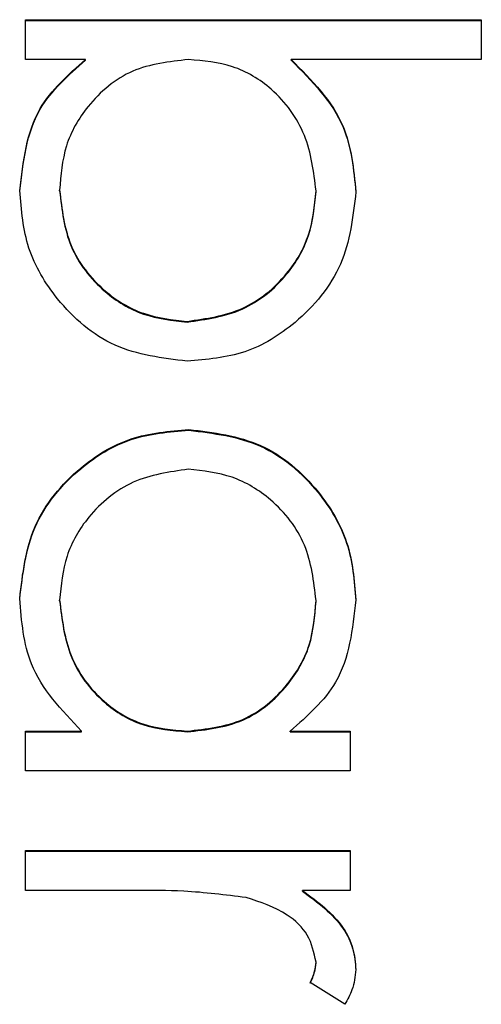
# Model space of a CAD drawing. Header units: millimetres. Extents: x 450 to 3165, y 25 to 2541.
# Tile 20 of 27: x 2966.01 to 2967.78, y 1223.83 to 1227.6. Entities that reach past the tile are written whole.
import ezdxf

# ---------------------------------------------------------------- set-up
doc = ezdxf.new("R2010")
doc.units = ezdxf.units.MM

msp = doc.modelspace()

# ---------------------------------------------------------------- linework, layer by layer
at = {"color": 7, "linetype": 'Continuous', "lineweight": 25}
for p, q in [((2966.0363, 1227.5983), (2967.7799, 1227.5983)), ((2966.0363, 1227.4457), (2966.0363, 1227.5983)), ((2966.0363, 1227.5956), (2967.7799, 1227.5956)), ((2967.7799, 1227.5983), (2967.7799, 1227.4457)), ((2966.2662, 1227.4457), (2966.0363, 1227.4457)), ((2966.2662, 1227.4431), (2966.2662, 1227.4457)), ((2967.7799, 1227.4457), (2967.0532, 1227.4457)), ((2967.0532, 1227.4431), (2967.0532, 1227.4457)), ((2966.1671, 1226.9426), (2966.1671, 1226.9453)), ((2967.1479, 1226.9402), (2967.1479, 1226.9429)), ((2966.6551, 1226.4409), (2966.6551, 1226.4435)), ((2966.6609, 1226.0269), (2966.6609, 1226.0296)), ((2966.1671, 1225.374), (2966.1671, 1225.3767)), ((2967.1479, 1225.3726), (2967.1479, 1225.3753)), ((2966.0363, 1224.8749), (2966.2512, 1224.8749)), ((2966.0363, 1224.7224), (2966.0363, 1224.8749)), ((2966.0363, 1224.8722), (2966.2512, 1224.8722)), ((2966.2512, 1224.8722), (2966.2512, 1224.8749)), ((2966.6548, 1224.8722), (2966.6548, 1224.8749)), ((2967.0488, 1224.8749), (2967.2787, 1224.8749)), ((2967.0488, 1224.8722), (2967.0488, 1224.8749)), ((2967.0488, 1224.8722), (2967.2787, 1224.8722)), ((2967.2787, 1224.8749), (2967.2787, 1224.7224)), ((2967.2787, 1224.7224), (2966.0363, 1224.7224)), ((2966.0363, 1224.2648), (2966.0363, 1224.4174)), ((2966.0363, 1224.4174), (2967.2787, 1224.4174)), ((2966.0363, 1224.4147), (2967.2787, 1224.4147)), ((2967.2787, 1224.4174), (2967.2787, 1224.2648)), ((2966.4539, 1224.2648), (2966.0363, 1224.2648)), ((2967.2787, 1224.2648), (2967.0958, 1224.2648)), ((2967.0958, 1224.2622), (2967.0958, 1224.2648)), ((2967.1479, 1223.9881), (2967.1479, 1223.9908)), ((2967.2579, 1223.8291), (2967.1257, 1223.9128))]:
    msp.add_line(p, q, dxfattribs=at)
for points, knots in [([(2966.0146, 1226.944), (2966.0275, 1227.0558), (2966.0506, 1227.2558), (2966.2002, 1227.3876), (2966.2662, 1227.4457)], [0, 0, 0, 0, 0.558922, 1, 1, 1, 1]), ([(2966.0146, 1226.9413), (2966.0275, 1227.0531), (2966.0506, 1227.2531), (2966.2002, 1227.3849), (2966.2662, 1227.4431)], [0, 0, 0, 0, 0.558922, 1, 1, 1, 1]), ([(2966.6599, 1227.4457), (2966.5863, 1227.4376), (2966.439, 1227.4212), (2966.2765, 1227.2844), (2966.181, 1227.1185), (2966.1717, 1227.0031), (2966.1671, 1226.9453)], [0, 0, 0, 0, 0.279639, 0.559192, 0.779512, 1, 1, 1, 1]), ([(2967.1479, 1226.9429), (2967.1389, 1227.0158), (2967.121, 1227.1614), (2966.9967, 1227.3314), (2966.8323, 1227.4307), (2966.7174, 1227.4407), (2966.6599, 1227.4457)], [0, 0, 0, 0, 0.2797865, 0.559477, 0.7796267, 1, 1, 1, 1]), ([(2967.0532, 1227.4457), (2967.1319, 1227.3661), (2967.2725, 1227.2236), (2967.2919, 1227.0262), (2967.3004, 1226.9392)], [0, 0, 0, 0, 0.5592939, 1, 1, 1, 1]), ([(2967.0532, 1227.4431), (2967.1319, 1227.3634), (2967.2725, 1227.2209), (2967.2919, 1227.0235), (2967.3004, 1226.9365)], [0, 0, 0, 0, 0.5592939, 1, 1, 1, 1]), ([(2966.6551, 1226.291), (2966.5597, 1226.3027), (2966.3688, 1226.3261), (2966.1614, 1226.5064), (2966.0337, 1226.7192), (2966.0209, 1226.869), (2966.0146, 1226.944)], [0, 0, 0, 0, 0.279433, 0.559216, 0.779559, 1, 1, 1, 1]), ([(2966.1671, 1226.9453), (2966.1756, 1226.8726), (2966.1925, 1226.7271), (2966.3218, 1226.5618), (2966.4838, 1226.4621), (2966.598, 1226.4497), (2966.6551, 1226.4435)], [0, 0, 0, 0, 0.279756, 0.559279, 0.779725, 1, 1, 1, 1]), ([(2966.1671, 1226.9426), (2966.1756, 1226.8699), (2966.1925, 1226.7244), (2966.3218, 1226.5591), (2966.4838, 1226.4595), (2966.598, 1226.447), (2966.6551, 1226.4409)], [0, 0, 0, 0, 0.279756, 0.559279, 0.779725, 1, 1, 1, 1]), ([(2966.6551, 1226.4435), (2966.7276, 1226.4539), (2966.8725, 1226.4746), (2967.0349, 1226.6075), (2967.131, 1226.7715), (2967.1423, 1226.8858), (2967.1479, 1226.9429)], [0, 0, 0, 0, 0.279403, 0.559104, 0.779552, 1, 1, 1, 1]), ([(2966.6551, 1226.4409), (2966.7276, 1226.4512), (2966.8725, 1226.4719), (2967.0349, 1226.6048), (2967.131, 1226.7688), (2967.1423, 1226.8831), (2967.1479, 1226.9402)], [0, 0, 0, 0, 0.279403, 0.559104, 0.779552, 1, 1, 1, 1]), ([(2967.3004, 1226.9392), (2967.2894, 1226.8438), (2967.2672, 1226.6529), (2967.0915, 1226.4418), (2966.8802, 1226.3103), (2966.7302, 1226.2975), (2966.6551, 1226.291)], [0, 0, 0, 0, 0.279577, 0.559334, 0.779604, 1, 1, 1, 1]), ([(2966.0146, 1225.3821), (2966.0257, 1225.4775), (2966.0481, 1225.6685), (2966.2238, 1225.8797), (2966.4358, 1226.0103), (2966.5858, 1226.0231), (2966.6609, 1226.0296)], [0, 0, 0, 0, 0.279573, 0.559333, 0.779589, 1, 1, 1, 1]), ([(2966.6609, 1226.0296), (2966.7561, 1226.0178), (2966.9466, 1225.9942), (2967.1538, 1225.8143), (2967.2813, 1225.6018), (2967.2941, 1225.4522), (2967.3004, 1225.3773)], [0, 0, 0, 0, 0.279413, 0.559191, 0.779548, 1, 1, 1, 1]), ([(2966.0146, 1225.3794), (2966.0257, 1225.4749), (2966.0481, 1225.6658), (2966.2238, 1225.8771), (2966.4358, 1226.0076), (2966.5858, 1226.0205), (2966.6609, 1226.0269)], [0, 0, 0, 0, 0.279573, 0.559333, 0.779589, 1, 1, 1, 1]), ([(2966.6609, 1226.0269), (2966.7561, 1226.0151), (2966.9466, 1225.9915), (2967.1538, 1225.8116), (2967.2813, 1225.5991), (2967.2941, 1225.4495), (2967.3004, 1225.3747)], [0, 0, 0, 0, 0.279413, 0.559191, 0.779548, 1, 1, 1, 1]), ([(2966.6592, 1225.8771), (2966.5867, 1225.8668), (2966.4415, 1225.8462), (2966.2795, 1225.7125), (2966.1838, 1225.5482), (2966.1727, 1225.4338), (2966.1671, 1225.3767)], [0, 0, 0, 0, 0.279429, 0.559146, 0.77957, 1, 1, 1, 1]), ([(2967.1479, 1225.3753), (2967.1394, 1225.4481), (2967.1224, 1225.5937), (2966.9929, 1225.7591), (2966.8306, 1225.8585), (2966.7163, 1225.8709), (2966.6592, 1225.8771)], [0, 0, 0, 0, 0.279767, 0.559291, 0.779719, 1, 1, 1, 1]), ([(2966.2512, 1224.8749), (2966.1748, 1224.9553), (2966.038, 1225.0993), (2966.0217, 1225.2955), (2966.0146, 1225.3821)], [0, 0, 0, 0, 0.558763, 1, 1, 1, 1]), ([(2966.1671, 1225.3767), (2966.1759, 1225.3039), (2966.1935, 1225.1583), (2966.3181, 1224.9886), (2966.4825, 1224.8899), (2966.5973, 1224.8799), (2966.6548, 1224.8749)], [0, 0, 0, 0, 0.279822, 0.559387, 0.779603, 1, 1, 1, 1]), ([(2966.1671, 1225.374), (2966.1759, 1225.3012), (2966.1935, 1225.1556), (2966.3181, 1224.9859), (2966.4825, 1224.8872), (2966.5973, 1224.8772), (2966.6548, 1224.8722)], [0, 0, 0, 0, 0.279822, 0.559387, 0.779603, 1, 1, 1, 1]), ([(2966.6548, 1224.8749), (2966.7284, 1224.883), (2966.8758, 1224.8993), (2967.0378, 1225.0366), (2967.1342, 1225.202), (2967.1433, 1225.3175), (2967.1479, 1225.3753)], [0, 0, 0, 0, 0.2796602, 0.5592103, 0.7794872, 1, 1, 1, 1]), ([(2966.6548, 1224.8722), (2966.7284, 1224.8803), (2966.8758, 1224.8966), (2967.0378, 1225.0339), (2967.1342, 1225.1993), (2967.1433, 1225.3148), (2967.1479, 1225.3726)], [0, 0, 0, 0, 0.27966, 0.55921, 0.779487, 1, 1, 1, 1]), ([(2967.3004, 1225.3773), (2967.2878, 1225.2653), (2967.2651, 1225.0648), (2967.115, 1224.933), (2967.0488, 1224.8749)], [0, 0, 0, 0, 0.559062, 1, 1, 1, 1]), ([(2966.8802, 1224.2376), (2966.801, 1224.2477), (2966.6594, 1224.2656), (2966.5167, 1224.2651), (2966.4539, 1224.2648)], [0, 0, 0, 0, 0.559636, 1, 1, 1, 1]), ([(2967.0958, 1224.2648), (2967.1541, 1224.2222), (2967.2355, 1224.1627), (2967.2929, 1224.0459), (2967.2979, 1223.9899), (2967.3004, 1223.9619)], [0, 0, 0, 0, 0.5587877, 0.7794811, 1, 1, 1, 1]), ([(2967.0958, 1224.2622), (2967.1541, 1224.2195), (2967.2355, 1224.16), (2967.2929, 1224.0433), (2967.2979, 1223.9872), (2967.3004, 1223.9592)], [0, 0, 0, 0, 0.558788, 0.779481, 1, 1, 1, 1]), ([(2967.1479, 1223.9908), (2967.1401, 1224.0267), (2967.1244, 1224.0988), (2967.0243, 1224.1913), (2966.9349, 1224.22), (2966.8802, 1224.2376)], [0, 0, 0, 0, 0.278336, 0.558768, 1, 1, 1, 1]), ([(2967.1257, 1223.9128), (2967.1322, 1223.9268), (2967.1438, 1223.9516), (2967.1466, 1223.9788), (2967.1479, 1223.9908)], [0, 0, 0, 0, 0.5603957, 1, 1, 1, 1]), ([(2967.1257, 1223.9102), (2967.1322, 1223.9241), (2967.1438, 1223.949), (2967.1466, 1223.9762), (2967.1479, 1223.9881)], [0, 0, 0, 0, 0.560396, 1, 1, 1, 1]), ([(2967.3004, 1223.9619), (2967.2973, 1223.9355), (2967.2917, 1223.8884), (2967.2682, 1223.8472), (2967.2579, 1223.8291)], [0, 0, 0, 0, 0.5592431, 1, 1, 1, 1])]:
    msp.add_open_spline(points, degree=3, knots=knots, dxfattribs=at)

doc.saveas('drawing.dxf')
